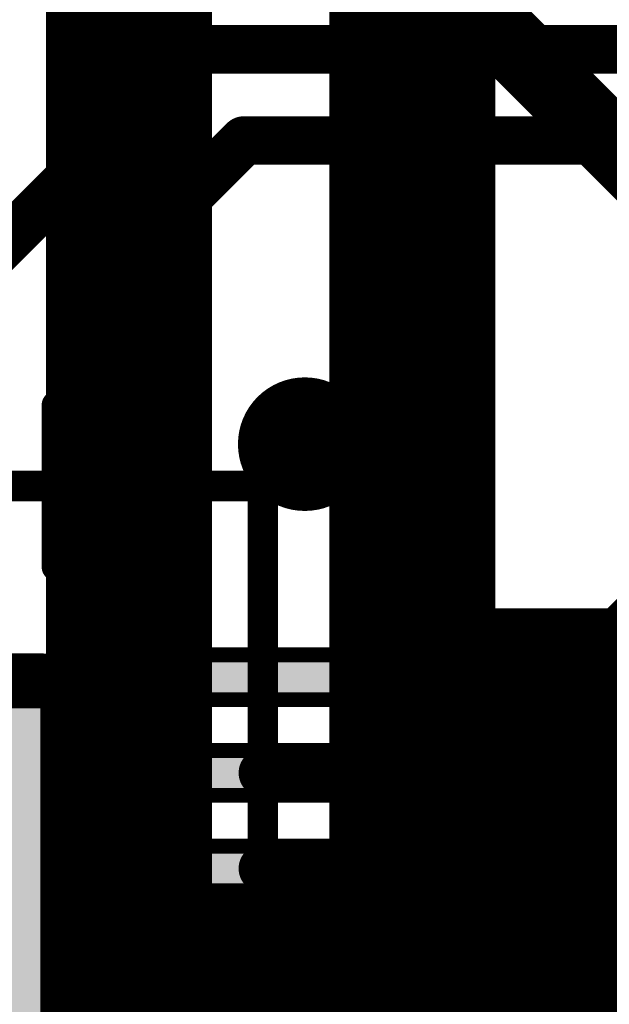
# Model space of a CAD drawing. Extents: x -13 to 79, y -40 to 78.
# Tile 79 of 96: x 34.37 to 36.83, y 33.22 to 37.34. Entities that reach past the tile are written whole.
import ezdxf

# ---------------------------------------------------------------- set-up
doc = ezdxf.new("R2010")
doc.units = 0
for name, color, linetype in [('1', 22, 'CONTINUOUS'), ('16', 175, 'CONTINUOUS'), ('18', 82, 'CONTINUOUS'), ('21', 253, 'CONTINUOUS'), ('22', 140, 'CONTINUOUS')]:
    doc.layers.add(name, color=color, linetype=linetype)

# ---------------------------------------------------------------- blocks, each defined once
blk = doc.blocks.new('RECT128000X40000R50')
at = {"const_width": 0.0625}
blk.add_lwpolyline([(0.3688, -0.0625), (0.3688, 0.0625, 0.4142), (0.3375, 0.0938), (-0.3375, 0.0938, 0.4142), (-0.3688, 0.0625), (-0.3688, -0.0625, 0.4142), (-0.3375, -0.0938), (0.3375, -0.0938, 0.4142)], format="xyb", close=True, dxfattribs=at)
blk.add_solid([(-0.3531, -0.0781), (0.3531, -0.0781), (-0.3531, 0.0781), (0.3531, 0.0781)])
blk = doc.blocks.new('RECT736000X736000R10')
at = {"const_width": 0.23}
blk.add_lwpolyline([(2.185, -2.07), (2.185, 2.07, 0.4142), (2.07, 2.185), (-2.07, 2.185, 0.4142), (-2.185, 2.07), (-2.185, -2.07, 0.4142), (-2.07, -2.185), (2.07, -2.185, 0.4142)], format="xyb", close=True, dxfattribs=at)
blk.add_solid([(-2.0954, -2.0954), (2.0954, -2.0954), (-2.0954, 2.0954), (2.0954, 2.0954)])
blk = doc.blocks.new('ROUNDV')
at = {"const_width": 0.5}
blk.add_lwpolyline([(0, -0.25, 1), (0, 0.25, 1), (0, -0.25)], format="xyb", dxfattribs=at)

msp = doc.modelspace()

# ---------------------------------------------------------------- linework, layer by layer
at = {"layer": '1', "const_width": 0.3048}
msp.add_lwpolyline([(37.2407, 36.4193), (36.0225, 37.6375)], dxfattribs=at)
at = {"layer": '16', "const_width": 0.2032}
for points in [[(34.185, 36.2805), (35.1155, 37.211)], [(35.1155, 37.211), (60.071, 37.211)], [(34.585, 36.109), (35.306, 36.83)], [(35.306, 36.83), (60.2615, 36.83)], [(34.585, 35.385), (34.585, 36.109)], [(37.4015, 35.306), (36.2805, 34.185)], [(36.452, 33.785), (37.592, 34.925)], [(35.385, 34.185), (36.2805, 34.185)], [(35.385, 33.785), (36.452, 33.785)], [(35.385, 33.385), (36.9865, 33.385)]]:
    msp.add_lwpolyline(points, dxfattribs=at)
at = {"layer": '16', "const_width": 0.1016}
for points in [[(35.1155, 37.2618, 1), (35.1155, 37.1602)], [(35.1514, 37.1751, 1), (35.0796, 37.2469)], [(35.306, 36.8808, 1), (35.306, 36.7792)], [(35.3419, 36.7941, 1), (35.2701, 36.8659)], [(34.6358, 36.109, 1), (34.5342, 36.109)], [(34.5491, 36.1449, 1), (34.6209, 36.0731)], [(34.5342, 35.385, 1), (34.6358, 35.385)], [(35.385, 34.2358, 1), (35.385, 34.1342)], [(36.2446, 34.2209, 1), (36.3164, 34.1491)], [(36.2805, 34.1342, 1), (36.2805, 34.2358)], [(35.385, 33.8358, 1), (35.385, 33.7342)], [(36.4161, 33.8209, 1), (36.4879, 33.7491)], [(36.452, 33.7342, 1), (36.452, 33.8358)], [(35.385, 33.4358, 1), (35.385, 33.3342)]]:
    msp.add_lwpolyline(points, format="xyb", dxfattribs=at)
at = {"layer": '21', "const_width": 0.1016}
for points in [[(34.5286, 37.2507), (35.6716, 38.3937)], [(35.7135, 37.3042), (36.803, 38.3937)], [(35.7135, 37.1628), (36.3059, 37.7552)], [(34.5286, 37.1093), (35.121, 37.7017)], [(35.7135, 37.0213), (36.3059, 37.6138)], [(34.5286, 36.9678), (35.121, 37.5603)], [(35.7135, 36.8799), (36.3059, 37.4724)], [(36.3059, 37.4724), (36.3059, 37.331)], [(35.7135, 37.3042), (35.7135, 37.4456)], [(34.5286, 36.8264), (35.121, 37.4188)], [(34.5286, 37.2507), (34.5286, 37.3921)], [(35.121, 37.4188), (35.121, 37.2774)], [(35.7135, 36.7385), (36.3059, 37.331)], [(35.7135, 37.1628), (35.7135, 37.3042)], [(36.3059, 37.331), (36.3059, 37.1895)], [(34.5286, 36.685), (35.121, 37.2774)], [(35.121, 37.2774), (35.121, 37.136)], [(34.5286, 37.1093), (34.5286, 37.2507)], [(34.5286, 32.4424), (39.2705, 37.1842)], [(35.7135, 36.5971), (36.3059, 37.1895)], [(36.3059, 37.1895), (36.3059, 37.0481)], [(35.7135, 37.0213), (35.7135, 37.1628)], [(34.5286, 36.5436), (35.121, 37.136)], [(34.5286, 36.9678), (34.5286, 37.1093)], [(35.121, 37.136), (35.121, 36.9946)], [(34.5286, 32.3009), (39.2705, 37.0428)], [(35.7135, 36.4556), (36.3059, 37.0481)], [(35.7135, 36.8799), (35.7135, 37.0213)], [(36.3059, 37.0481), (36.3059, 36.9067)], [(34.5286, 36.4021), (35.121, 36.9946)], [(35.121, 36.9946), (35.121, 36.8532)], [(34.5286, 36.8264), (34.5286, 36.9678)], [(34.5286, 32.1595), (39.2705, 36.9014)], [(35.7135, 36.3142), (36.3059, 36.9067)], [(36.3059, 36.9067), (36.3059, 36.7653)], [(34.5286, 36.2607), (35.121, 36.8532)], [(35.121, 36.8532), (35.121, 36.7117)], [(35.7135, 36.7385), (35.7135, 36.8799)], [(34.5286, 36.685), (34.5286, 36.8264)], [(34.5286, 32.0181), (39.2705, 36.76)], [(35.7135, 36.1728), (36.3059, 36.7653)], [(35.7135, 36.5971), (35.7135, 36.7385)], [(36.3059, 36.7653), (36.3059, 36.6239)], [(34.5286, 36.1193), (35.121, 36.7117)], [(35.121, 36.7117), (35.121, 36.5703)], [(34.5286, 36.5436), (34.5286, 36.685)], [(34.5286, 31.8767), (39.2705, 36.6185)], [(35.7135, 36.0314), (36.3059, 36.6239)], [(36.3059, 36.6239), (36.3059, 36.4824)], [(34.5286, 35.9779), (35.121, 36.5703)], [(35.121, 36.5703), (35.121, 36.4289)], [(35.7135, 36.4556), (35.7135, 36.5971)], [(34.5286, 36.4021), (34.5286, 36.5436)], [(35.7135, 35.89), (36.3059, 36.4824)], [(36.3059, 36.4824), (36.3059, 36.341)], [(34.5286, 31.7352), (39.2705, 36.4771)], [(35.7135, 36.3142), (35.7135, 36.4556)], [(34.5286, 35.8365), (35.121, 36.4289)], [(34.5286, 36.2607), (34.5286, 36.4021)], [(35.121, 36.4289), (35.121, 36.2875)], [(34.5286, 31.5938), (39.2705, 36.3357)], [(35.7135, 35.7486), (36.3059, 36.341)], [(36.3059, 36.341), (36.3059, 36.1996)], [(34.5286, 35.695), (35.121, 36.2875)], [(35.121, 36.2875), (35.121, 36.1461)], [(35.7135, 36.1728), (35.7135, 36.3142)], [(34.5286, 36.1193), (34.5286, 36.2607)], [(34.5286, 31.4524), (39.2705, 36.1943)], [(35.7135, 35.6071), (36.3059, 36.1996)], [(36.3059, 36.1996), (36.3059, 36.0582)], [(35.7135, 36.0314), (35.7135, 36.1728)], [(34.5286, 35.5536), (35.121, 36.1461)], [(34.5286, 35.9779), (34.5286, 36.1193)], [(35.121, 36.1461), (35.121, 36.0046)], [(34.5286, 31.311), (39.2705, 36.0528)], [(35.7135, 35.4657), (36.3059, 36.0582)], [(35.7135, 35.89), (35.7135, 36.0314)], [(36.3059, 36.0582), (36.3059, 35.9168)], [(34.5286, 35.4122), (35.121, 36.0046)], [(35.121, 36.0046), (35.121, 35.8632)], [(34.5286, 35.8365), (34.5286, 35.9779)], [(34.5286, 31.1696), (39.2705, 35.9114)], [(35.7135, 35.3243), (36.3059, 35.9168)], [(36.3059, 35.9168), (36.3059, 35.7753)], [(34.5286, 35.2708), (35.121, 35.8632)], [(35.121, 35.8632), (35.121, 35.7218)], [(35.7135, 35.7486), (35.7135, 35.89)], [(34.5286, 35.695), (34.5286, 35.8365)], [(34.5286, 31.0281), (39.2705, 35.77)], [(35.7135, 35.1829), (36.3059, 35.7753)], [(35.7135, 35.6071), (35.7135, 35.7486)], [(36.3059, 35.7753), (36.3059, 35.6339)], [(34.5286, 35.1294), (35.121, 35.7218)], [(35.121, 35.7218), (35.121, 35.5804)], [(34.5286, 35.5536), (34.5286, 35.695)], [(34.5286, 30.8867), (39.2705, 35.6286)], [(35.7135, 35.0414), (36.3059, 35.6339)], [(36.3059, 35.6339), (36.3059, 35.4925)], [(34.5286, 34.9879), (35.121, 35.5804)], [(35.121, 35.5804), (35.121, 35.4389)], [(35.7135, 35.4657), (35.7135, 35.6071)], [(34.5286, 35.4122), (34.5286, 35.5536)], [(35.7135, 34.9), (36.3059, 35.4925)], [(36.3059, 35.4925), (36.3059, 35.3511)], [(35.7135, 35.3243), (35.7135, 35.4657)], [(34.5286, 34.8465), (35.121, 35.4389)], [(34.5286, 35.2708), (34.5286, 35.4122)], [(35.121, 35.4389), (35.121, 35.2975)], [(35.7135, 34.7586), (36.3059, 35.3511)], [(36.3059, 35.3511), (36.3059, 35.2097)], [(34.5286, 34.7051), (35.121, 35.2975)], [(35.121, 35.2975), (35.121, 35.1561)], [(35.7135, 35.1829), (35.7135, 35.3243)], [(34.5286, 35.1294), (34.5286, 35.2708)], [(35.7135, 34.6172), (36.3059, 35.2097)], [(36.3059, 35.2097), (36.3059, 35.0682)], [(35.7135, 35.0414), (35.7135, 35.1829)], [(34.5286, 34.5637), (35.121, 35.1561)], [(34.5286, 34.9879), (34.5286, 35.1294)], [(35.121, 35.1561), (35.121, 35.0147)], [(35.7135, 34.4758), (36.3059, 35.0682)], [(35.7135, 34.9), (35.7135, 35.0414)], [(36.3059, 35.0682), (36.3059, 34.9268)], [(34.5286, 34.4222), (35.121, 35.0147)], [(35.121, 35.0147), (35.121, 34.8733)], [(34.5286, 34.8465), (34.5286, 34.9879)], [(35.7135, 34.3343), (36.3059, 34.9268)], [(36.3059, 34.9268), (36.3059, 34.8228)], [(35.7135, 34.7586), (35.7135, 34.9)], [(34.5286, 34.2808), (35.121, 34.8733)], [(34.5286, 34.7051), (34.5286, 34.8465)], [(35.121, 34.8733), (35.121, 34.7318)], [(35.7135, 34.1929), (36.3433, 34.8228)], [(35.7135, 34.0515), (36.4847, 34.8228)], [(35.7135, 33.9101), (36.6262, 34.8228)], [(35.7135, 33.7687), (36.7676, 34.8228)], [(36.3059, 34.8228), (36.3433, 34.8228)], [(36.3433, 34.8228), (36.4847, 34.8228)], [(36.4847, 34.8228), (36.6262, 34.8228)], [(36.6262, 34.8228), (36.7676, 34.8228)], [(36.7676, 34.8228), (36.8984, 34.8228)], [(35.7135, 34.6172), (35.7135, 34.7586)], [(34.5286, 34.1394), (35.121, 34.7318)], [(35.121, 34.7318), (35.121, 34.5904)], [(34.5286, 34.5637), (34.5286, 34.7051)], [(34.5286, 33.998), (35.121, 34.5904)], [(35.121, 34.5904), (35.121, 34.449)], [(35.7135, 34.4758), (35.7135, 34.6172)], [(34.5286, 34.4222), (34.5286, 34.5637)], [(35.7135, 34.3343), (35.7135, 34.4758)], [(34.5286, 33.8566), (35.121, 34.449)], [(34.5286, 34.2808), (34.5286, 34.4222)], [(35.121, 34.449), (35.121, 34.3076)], [(34.5286, 33.7151), (35.121, 34.3076)], [(35.121, 34.3076), (35.121, 34.1662)], [(35.7135, 34.1929), (35.7135, 34.3343)], [(34.5286, 34.1394), (34.5286, 34.2808)], [(35.7135, 34.0515), (35.7135, 34.1929)], [(34.5286, 33.5737), (35.121, 34.1662)], [(34.5286, 33.998), (34.5286, 34.1394)], [(35.121, 34.1662), (35.121, 34.0247)], [(35.7135, 33.9101), (35.7135, 34.0515)], [(34.5286, 33.4323), (35.121, 34.0247)], [(35.121, 34.0247), (35.121, 33.8833)], [(34.5286, 33.8566), (34.5286, 33.998)], [(35.7135, 33.7687), (35.7135, 33.9101)], [(34.5286, 33.2909), (35.121, 33.8833)], [(34.5286, 33.7151), (34.5286, 33.8566)], [(35.121, 33.8833), (35.121, 33.7419)], [(35.7135, 33.6541), (35.7135, 33.7687)], [(34.5286, 33.1495), (35.121, 33.7419)], [(35.121, 33.7419), (35.121, 33.6541)], [(34.5286, 33.5737), (34.5286, 33.7151)], [(34.5286, 33.008), (35.1746, 33.6541)], [(34.5286, 32.8666), (35.3161, 33.6541)], [(34.5286, 32.7252), (35.4575, 33.6541)], [(34.5286, 32.5838), (35.5989, 33.6541)], [(35.121, 33.6541), (35.1746, 33.6541)], [(35.1746, 33.6541), (35.3161, 33.6541)], [(35.3161, 33.6541), (35.4575, 33.6541)], [(35.4575, 33.6541), (35.5989, 33.6541)], [(35.5989, 33.6541), (35.7135, 33.6541)], [(34.5286, 33.4323), (34.5286, 33.5737)], [(34.5286, 33.2909), (34.5286, 33.4323)], [(34.5286, 33.1495), (34.5286, 33.2909)]]:
    msp.add_lwpolyline(points, dxfattribs=at)
at = {"layer": '21'}
for points, const_width in [([(35.7389, 37.3042, 1), (35.6881, 37.3042)], 0.0508), ([(36.3313, 37.331, 1), (36.2805, 37.331)], 0.0508), ([(36.2805, 37.331, 1), (36.3313, 37.331)], 0.0508), ([(36.3239, 37.313, 1), (36.288, 37.3489)], 0.0508), ([(35.1464, 37.2774, 1), (35.0956, 37.2774)], 0.0508), ([(35.139, 37.2595, 1), (35.1031, 37.2954)], 0.0508), ([(35.6955, 37.3221, 1), (35.7314, 37.2862)], 0.0508), ([(35.6881, 37.3042, 1), (35.7389, 37.3042)], 0.0508), ([(34.554, 37.2507, 1), (34.5032, 37.2507)], 0.0508), ([(34.5106, 37.2686, 1), (34.5465, 37.2327)], 0.0508), ([(34.5032, 37.2507, 1), (34.554, 37.2507)], 0.0508), ([(35.0956, 37.2774, 1), (35.1464, 37.2774)], 0.0508), ([(36.3313, 37.1895, 1), (36.2805, 37.1895)], 0.0508), ([(36.3239, 37.1716, 1), (36.288, 37.2075)], 0.0508), ([(35.7389, 37.1628, 1), (35.6881, 37.1628)], 0.0508), ([(35.6955, 37.1807, 1), (35.7314, 37.1448)], 0.0508), ([(36.2805, 37.1895, 1), (36.3313, 37.1895)], 0.0508), ([(34.554, 37.1093, 1), (34.5032, 37.1093)], 0.0508), ([(34.5106, 37.1272, 1), (34.5465, 37.0913)], 0.0508), ([(35.1464, 37.136, 1), (35.0956, 37.136)], 0.0508), ([(35.0956, 37.136, 1), (35.1464, 37.136)], 0.0508), ([(35.139, 37.118, 1), (35.1031, 37.154)], 0.0508), ([(35.6881, 37.1628, 1), (35.7389, 37.1628)], 0.0508), ([(34.5032, 37.1093, 1), (34.554, 37.1093)], 0.0508), ([(35.7389, 37.0213, 1), (35.6881, 37.0213)], 0.0508), ([(36.3313, 37.0481, 1), (36.2805, 37.0481)], 0.0508), ([(36.2805, 37.0481, 1), (36.3313, 37.0481)], 0.0508), ([(36.3239, 37.0302, 1), (36.288, 37.0661)], 0.0508), ([(35.1464, 36.9946, 1), (35.0956, 36.9946)], 0.0508), ([(35.139, 36.9766, 1), (35.1031, 37.0125)], 0.0508), ([(35.6955, 37.0393, 1), (35.7314, 37.0034)], 0.0508), ([(35.6881, 37.0213, 1), (35.7389, 37.0213)], 0.0508), ([(34.554, 36.9678, 1), (34.5032, 36.9678)], 0.0508), ([(34.5106, 36.9858, 1), (34.5465, 36.9499)], 0.0508), ([(34.5032, 36.9678, 1), (34.554, 36.9678)], 0.0508), ([(35.0956, 36.9946, 1), (35.1464, 36.9946)], 0.0508), ([(36.3313, 36.9067, 1), (36.2805, 36.9067)], 0.0508), ([(36.3239, 36.8887, 1), (36.288, 36.9247)], 0.0508), ([(35.1464, 36.8532, 1), (35.0956, 36.8532)], 0.0508), ([(35.139, 36.8352, 1), (35.1031, 36.8711)], 0.0508), ([(35.7389, 36.8799, 1), (35.6881, 36.8799)], 0.0508), ([(35.6955, 36.8979, 1), (35.7314, 36.862)], 0.0508), ([(35.6881, 36.8799, 1), (35.7389, 36.8799)], 0.0508), ([(36.2805, 36.9067, 1), (36.3313, 36.9067)], 0.0508), ([(34.5106, 36.8444, 1), (34.5465, 36.8084)], 0.0508), ([(34.554, 36.8264, 1), (34.5032, 36.8264)], 0.0508), ([(35.0956, 36.8532, 1), (35.1464, 36.8532)], 0.0508), ([(34.5032, 36.8264, 1), (34.554, 36.8264)], 0.0508), ([(35.6955, 36.7565, 1), (35.7314, 36.7205)], 0.0508), ([(35.7389, 36.7385, 1), (35.6881, 36.7385)], 0.0508), ([(36.3313, 36.7653, 1), (36.2805, 36.7653)], 0.0508), ([(36.2805, 36.7653, 1), (36.3313, 36.7653)], 0.0508), ([(36.3239, 36.7473, 1), (36.288, 36.7832)], 0.0508), ([(35.1464, 36.7117, 1), (35.0956, 36.7117)], 0.0508), ([(35.0956, 36.7117, 1), (35.1464, 36.7117)], 0.0508), ([(35.139, 36.6938, 1), (35.1031, 36.7297)], 0.0508), ([(35.6881, 36.7385, 1), (35.7389, 36.7385)], 0.0508), ([(34.5106, 36.703, 1), (34.5465, 36.667)], 0.0508), ([(34.554, 36.685, 1), (34.5032, 36.685)], 0.0508), ([(34.5032, 36.685, 1), (34.554, 36.685)], 0.0508), ([(36.3313, 36.6239, 1), (36.2805, 36.6239)], 0.0508), ([(36.3239, 36.6059, 1), (36.288, 36.6418)], 0.0508), ([(35.1464, 36.5703, 1), (35.0956, 36.5703)], 0.0508), ([(35.139, 36.5524, 1), (35.1031, 36.5883)], 0.0508), ([(35.7389, 36.5971, 1), (35.6881, 36.5971)], 0.0508), ([(35.6955, 36.615, 1), (35.7314, 36.5791)], 0.0508), ([(35.6881, 36.5971, 1), (35.7389, 36.5971)], 0.0508), ([(36.2805, 36.6239, 1), (36.3313, 36.6239)], 0.0508), ([(34.554, 36.5436, 1), (34.5032, 36.5436)], 0.0508), ([(34.5106, 36.5615, 1), (34.5465, 36.5256)], 0.0508), ([(35.0956, 36.5703, 1), (35.1464, 36.5703)], 0.0508), ([(34.5032, 36.5436, 1), (34.554, 36.5436)], 0.0508), ([(36.3313, 36.4824, 1), (36.2805, 36.4824)], 0.0508), ([(36.3239, 36.4645, 1), (36.288, 36.5004)], 0.0508), ([(35.7389, 36.4556, 1), (35.6881, 36.4556)], 0.0508), ([(35.6955, 36.4736, 1), (35.7314, 36.4377)], 0.0508), ([(36.2805, 36.4824, 1), (36.3313, 36.4824)], 0.0508), ([(34.554, 36.4021, 1), (34.5032, 36.4021)], 0.0508), ([(35.1464, 36.4289, 1), (35.0956, 36.4289)], 0.0508), ([(35.0956, 36.4289, 1), (35.1464, 36.4289)], 0.0508), ([(35.139, 36.4109, 1), (35.1031, 36.4469)], 0.0508), ([(35.6881, 36.4556, 1), (35.7389, 36.4556)], 0.0508), ([(34.5106, 36.4201, 1), (34.5465, 36.3842)], 0.0508), ([(34.5032, 36.4021, 1), (34.554, 36.4021)], 0.0508), ([(36.3313, 36.341, 1), (36.2805, 36.341)], 0.0508), ([(36.2805, 36.341, 1), (36.3313, 36.341)], 0.0508), ([(36.3239, 36.3231, 1), (36.288, 36.359)], 0.0508), ([(35.1464, 36.2875, 1), (35.0956, 36.2875)], 0.0508), ([(35.139, 36.2695, 1), (35.1031, 36.3054)], 0.0508), ([(35.7389, 36.3142, 1), (35.6881, 36.3142)], 0.0508), ([(35.6955, 36.3322, 1), (35.7314, 36.2963)], 0.0508), ([(35.6881, 36.3142, 1), (35.7389, 36.3142)], 0.0508), ([(34.554, 36.2607, 1), (34.5032, 36.2607)], 0.0508), ([(34.5106, 36.2787, 1), (34.5465, 36.2428)], 0.0508), ([(34.5032, 36.2607, 1), (34.554, 36.2607)], 0.0508), ([(35.0956, 36.2875, 1), (35.1464, 36.2875)], 0.0508), ([(36.3313, 36.1996, 1), (36.2805, 36.1996)], 0.0508), ([(36.3239, 36.1816, 1), (36.288, 36.2176)], 0.0508), ([(35.6955, 36.1908, 1), (35.7314, 36.1548)], 0.0508), ([(35.7389, 36.1728, 1), (35.6881, 36.1728)], 0.0508), ([(36.2805, 36.1996, 1), (36.3313, 36.1996)], 0.0508), ([(34.5106, 36.1373, 1), (34.5465, 36.1013)], 0.0508), ([(34.554, 36.1193, 1), (34.5032, 36.1193)], 0.0508), ([(35.1464, 36.1461, 1), (35.0956, 36.1461)], 0.0508), ([(35.0956, 36.1461, 1), (35.1464, 36.1461)], 0.0508), ([(35.139, 36.1281, 1), (35.1031, 36.164)], 0.0508), ([(35.6881, 36.1728, 1), (35.7389, 36.1728)], 0.0508), ([(34.5032, 36.1193, 1), (34.554, 36.1193)], 0.0508), ([(35.7389, 36.0314, 1), (35.6881, 36.0314)], 0.0508), ([(36.3313, 36.0582, 1), (36.2805, 36.0582)], 0.0508), ([(36.2805, 36.0582, 1), (36.3313, 36.0582)], 0.0508), ([(36.3239, 36.0402, 1), (36.288, 36.0761)], 0.0508), ([(35.1464, 36.0046, 1), (35.0956, 36.0046)], 0.0508), ([(35.139, 35.9867, 1), (35.1031, 36.0226)], 0.0508), ([(35.6955, 36.0494, 1), (35.7314, 36.0134)], 0.0508), ([(35.6881, 36.0314, 1), (35.7389, 36.0314)], 0.0508), ([(34.554, 35.9779, 1), (34.5032, 35.9779)], 0.0508), ([(34.5106, 35.9958, 1), (34.5465, 35.9599)], 0.0508), ([(34.5032, 35.9779, 1), (34.554, 35.9779)], 0.0508), ([(35.0956, 36.0046, 1), (35.1464, 36.0046)], 0.0508), ([(36.3313, 35.9168, 1), (36.2805, 35.9168)], 0.0508), ([(36.3239, 35.8988, 1), (36.288, 35.9347)], 0.0508), ([(35.1464, 35.8632, 1), (35.0956, 35.8632)], 0.0508), ([(35.139, 35.8452, 1), (35.1031, 35.8812)], 0.0508), ([(35.7389, 35.89, 1), (35.6881, 35.89)], 0.0508), ([(35.6955, 35.9079, 1), (35.7314, 35.872)], 0.0508), ([(35.6881, 35.89, 1), (35.7389, 35.89)], 0.0508), ([(36.2805, 35.9168, 1), (36.3313, 35.9168)], 0.0508), ([(34.554, 35.8365, 1), (34.5032, 35.8365)], 0.0508), ([(34.5106, 35.8544, 1), (34.5465, 35.8185)], 0.0508), ([(35.0956, 35.8632, 1), (35.1464, 35.8632)], 0.0508), ([(34.5032, 35.8365, 1), (34.554, 35.8365)], 0.0508), ([(35.7389, 35.7486, 1), (35.6881, 35.7486)], 0.0508), ([(35.6955, 35.7665, 1), (35.7314, 35.7306)], 0.0508), ([(36.3313, 35.7753, 1), (36.2805, 35.7753)], 0.0508), ([(36.2805, 35.7753, 1), (36.3313, 35.7753)], 0.0508), ([(36.3239, 35.7574, 1), (36.288, 35.7933)], 0.0508), ([(35.1464, 35.7218, 1), (35.0956, 35.7218)], 0.0508), ([(35.139, 35.7038, 1), (35.1031, 35.7398)], 0.0508), ([(35.6881, 35.7486, 1), (35.7389, 35.7486)], 0.0508), ([(34.554, 35.695, 1), (34.5032, 35.695)], 0.0508), ([(34.5106, 35.713, 1), (34.5465, 35.6771)], 0.0508), ([(34.5032, 35.695, 1), (34.554, 35.695)], 0.0508), ([(35.0956, 35.7218, 1), (35.1464, 35.7218)], 0.0508), ([(36.3313, 35.6339, 1), (36.2805, 35.6339)], 0.0508), ([(36.3239, 35.6159, 1), (36.288, 35.6519)], 0.0508), ([(35.1464, 35.5804, 1), (35.0956, 35.5804)], 0.0508), ([(35.139, 35.5624, 1), (35.1031, 35.5983)], 0.0508), ([(35.7389, 35.6071, 1), (35.6881, 35.6071)], 0.0508), ([(35.6955, 35.6251, 1), (35.7314, 35.5892)], 0.0508), ([(35.6881, 35.6071, 1), (35.7389, 35.6071)], 0.0508), ([(36.2805, 35.6339, 1), (36.3313, 35.6339)], 0.0508), ([(34.554, 35.5536, 1), (34.5032, 35.5536)], 0.0508), ([(34.5106, 35.5716, 1), (34.5465, 35.5357)], 0.0508), ([(35.0956, 35.5804, 1), (35.1464, 35.5804)], 0.0508), ([(34.5032, 35.5536, 1), (34.554, 35.5536)], 0.0508), ([(36.3313, 35.4925, 1), (36.2805, 35.4925)], 0.0508), ([(36.3239, 35.4745, 1), (36.288, 35.5105)], 0.0508), ([(35.6955, 35.4837, 1), (35.7314, 35.4477)], 0.0508), ([(35.7389, 35.4657, 1), (35.6881, 35.4657)], 0.0508), ([(36.2805, 35.4925, 1), (36.3313, 35.4925)], 0.0508), ([(34.554, 35.4122, 1), (34.5032, 35.4122)], 0.0508), ([(35.1464, 35.4389, 1), (35.0956, 35.4389)], 0.0508), ([(35.0956, 35.4389, 1), (35.1464, 35.4389)], 0.0508), ([(35.139, 35.421, 1), (35.1031, 35.4569)], 0.0508), ([(35.6881, 35.4657, 1), (35.7389, 35.4657)], 0.0508), ([(34.5106, 35.4302, 1), (34.5465, 35.3942)], 0.0508), ([(34.5032, 35.4122, 1), (34.554, 35.4122)], 0.0508), ([(36.3313, 35.3511, 1), (36.2805, 35.3511)], 0.0508), ([(36.3239, 35.3331, 1), (36.288, 35.369)], 0.0508), ([(35.1464, 35.2975, 1), (35.0956, 35.2975)], 0.0508), ([(35.139, 35.2796, 1), (35.1031, 35.3155)], 0.0508), ([(35.7389, 35.3243, 1), (35.6881, 35.3243)], 0.0508), ([(35.6955, 35.3422, 1), (35.7314, 35.3063)], 0.0508), ([(35.6881, 35.3243, 1), (35.7389, 35.3243)], 0.0508), ([(36.2805, 35.3511, 1), (36.3313, 35.3511)], 0.0508), ([(34.554, 35.2708, 1), (34.5032, 35.2708)], 0.0508), ([(34.5106, 35.2887, 1), (34.5465, 35.2528)], 0.0508), ([(34.5032, 35.2708, 1), (34.554, 35.2708)], 0.0508), ([(35.0956, 35.2975, 1), (35.1464, 35.2975)], 0.0508), ([(36.3313, 35.2097, 1), (36.2805, 35.2097)], 0.0508), ([(36.3239, 35.1917, 1), (36.288, 35.2276)], 0.0508), ([(35.7389, 35.1829, 1), (35.6881, 35.1829)], 0.0508), ([(35.6955, 35.2008, 1), (35.7314, 35.1649)], 0.0508), ([(36.2805, 35.2097, 1), (36.3313, 35.2097)], 0.0508), ([(34.554, 35.1294, 1), (34.5032, 35.1294)], 0.0508), ([(34.5106, 35.1473, 1), (34.5465, 35.1114)], 0.0508), ([(35.1464, 35.1561, 1), (35.0956, 35.1561)], 0.0508), ([(35.0956, 35.1561, 1), (35.1464, 35.1561)], 0.0508), ([(35.139, 35.1381, 1), (35.1031, 35.1741)], 0.0508), ([(35.6881, 35.1829, 1), (35.7389, 35.1829)], 0.0508), ([(34.5032, 35.1294, 1), (34.554, 35.1294)], 0.0508), ([(35.7389, 35.0414, 1), (35.6881, 35.0414)], 0.0508), ([(36.3313, 35.0682, 1), (36.2805, 35.0682)], 0.0508), ([(36.2805, 35.0682, 1), (36.3313, 35.0682)], 0.0508), ([(36.3239, 35.0503, 1), (36.288, 35.0862)], 0.0508), ([(35.1464, 35.0147, 1), (35.0956, 35.0147)], 0.0508), ([(35.139, 34.9967, 1), (35.1031, 35.0327)], 0.0508), ([(35.6955, 35.0594, 1), (35.7314, 35.0235)], 0.0508), ([(35.6881, 35.0414, 1), (35.7389, 35.0414)], 0.0508), ([(34.554, 34.9879, 1), (34.5032, 34.9879)], 0.0508), ([(34.5106, 35.0059, 1), (34.5465, 34.97)], 0.0508), ([(34.5032, 34.9879, 1), (34.554, 34.9879)], 0.0508), ([(35.0956, 35.0147, 1), (35.1464, 35.0147)], 0.0508), ([(36.3313, 34.9268, 1), (36.2805, 34.9268)], 0.0508), ([(36.3239, 34.9088, 1), (36.288, 34.9448)], 0.0508), ([(35.7389, 34.9, 1), (35.6881, 34.9)], 0.0508), ([(35.6955, 34.918, 1), (35.7314, 34.8821)], 0.0508), ([(35.6881, 34.9, 1), (35.7389, 34.9)], 0.0508), ([(36.2805, 34.9268, 1), (36.3313, 34.9268)], 0.0508), ([(34.5106, 34.8645, 1), (34.5465, 34.8285)], 0.0508), ([(34.554, 34.8465, 1), (34.5032, 34.8465)], 0.0508), ([(35.1464, 34.8733, 1), (35.0956, 34.8733)], 0.0508), ([(35.0956, 34.8733, 1), (35.1464, 34.8733)], 0.0508), ([(35.139, 34.8553, 1), (35.1031, 34.8912)], 0.0508), ([(34.5032, 34.8465, 1), (34.554, 34.8465)], 0.0508), ([(36.3059, 34.8482, 1), (36.3059, 34.7974)], 0.0508), ([(36.2805, 34.8228, 1), (36.3313, 34.8228)], 0.0508), ([(36.3433, 34.8482, 1), (36.3433, 34.7974)], 0.0508), ([(36.3613, 34.8048, 1), (36.3254, 34.8407)], 0.0508), ([(36.3433, 34.7974, 1), (36.3433, 34.8482)], 0.0508), ([(36.4847, 34.8482, 1), (36.4847, 34.7974)], 0.0508), ([(36.5027, 34.8048, 1), (36.4668, 34.8407)], 0.0508), ([(36.4847, 34.7974, 1), (36.4847, 34.8482)], 0.0508), ([(36.6262, 34.8482, 1), (36.6262, 34.7974)], 0.0508), ([(36.6441, 34.8048, 1), (36.6082, 34.8407)], 0.0508), ([(36.6262, 34.7974, 1), (36.6262, 34.8482)], 0.0508), ([(36.7676, 34.8482, 1), (36.7676, 34.7974)], 0.0508), ([(36.7856, 34.8048, 1), (36.7496, 34.8407)], 0.0508), ([(36.7676, 34.7974, 1), (36.7676, 34.8482)], 0.0508), ([(35.6955, 34.7766, 1), (35.7314, 34.7406)], 0.0508), ([(35.7389, 34.7586, 1), (35.6881, 34.7586)], 0.0508), ([(35.1464, 34.7318, 1), (35.0956, 34.7318)], 0.0508), ([(35.139, 34.7139, 1), (35.1031, 34.7498)], 0.0508), ([(35.6881, 34.7586, 1), (35.7389, 34.7586)], 0.0508), ([(34.5106, 34.7231, 1), (34.5465, 34.6871)], 0.0508), ([(34.554, 34.7051, 1), (34.5032, 34.7051)], 0.0508), ([(34.5032, 34.7051, 1), (34.554, 34.7051)], 0.0508), ([(35.0956, 34.7318, 1), (35.1464, 34.7318)], 0.0508), ([(35.1464, 34.5904, 1), (35.0956, 34.5904)], 0.0508), ([(35.139, 34.5725, 1), (35.1031, 34.6084)], 0.0508), ([(35.7389, 34.6172, 1), (35.6881, 34.6172)], 0.0508), ([(35.6955, 34.6351, 1), (35.7314, 34.5992)], 0.0508), ([(35.6881, 34.6172, 1), (35.7389, 34.6172)], 0.0508), ([(34.554, 34.5637, 1), (34.5032, 34.5637)], 0.0508), ([(34.5106, 34.5816, 1), (34.5465, 34.5457)], 0.0508), ([(35.0956, 34.5904, 1), (35.1464, 34.5904)], 0.0508), ([(34.5032, 34.5637, 1), (34.554, 34.5637)], 0.0508), ([(35.7389, 34.4758, 1), (35.6881, 34.4758)], 0.0508), ([(35.6955, 34.4937, 1), (35.7314, 34.4578)], 0.0508), ([(34.554, 34.4222, 1), (34.5032, 34.4222)], 0.0508), ([(35.1464, 34.449, 1), (35.0956, 34.449)], 0.0508), ([(35.0956, 34.449, 1), (35.1464, 34.449)], 0.0508), ([(35.139, 34.431, 1), (35.1031, 34.467)], 0.0508), ([(35.6881, 34.4758, 1), (35.7389, 34.4758)], 0.0508), ([(34.5106, 34.4402, 1), (34.5465, 34.4043)], 0.0508), ([(34.5032, 34.4222, 1), (34.554, 34.4222)], 0.0508), ([(35.1464, 34.3076, 1), (35.0956, 34.3076)], 0.0508), ([(35.139, 34.2896, 1), (35.1031, 34.3255)], 0.0508), ([(35.7389, 34.3343, 1), (35.6881, 34.3343)], 0.0508), ([(35.6955, 34.3523, 1), (35.7314, 34.3164)], 0.0508), ([(35.6881, 34.3343, 1), (35.7389, 34.3343)], 0.0508), ([(34.554, 34.2808, 1), (34.5032, 34.2808)], 0.0508), ([(34.5106, 34.2988, 1), (34.5465, 34.2629)], 0.0508), ([(35.0956, 34.3076, 1), (35.1464, 34.3076)], 0.0508), ([(34.5032, 34.2808, 1), (34.554, 34.2808)], 0.0508), ([(35.6955, 34.2109, 1), (35.7314, 34.1749)], 0.0508), ([(35.7389, 34.1929, 1), (35.6881, 34.1929)], 0.0508), ([(34.554, 34.1394, 1), (34.5032, 34.1394)], 0.0508), ([(35.1464, 34.1662, 1), (35.0956, 34.1662)], 0.0508), ([(35.0956, 34.1662, 1), (35.1464, 34.1662)], 0.0508), ([(35.139, 34.1482, 1), (35.1031, 34.1841)], 0.0508), ([(35.6881, 34.1929, 1), (35.7389, 34.1929)], 0.0508), ([(34.5106, 34.1574, 1), (34.5465, 34.1214)], 0.0508), ([(34.5032, 34.1394, 1), (34.554, 34.1394)], 0.0508), ([(35.7389, 34.0515, 1), (35.6881, 34.0515)], 0.0508), ([(35.1464, 34.0247, 1), (35.0956, 34.0247)], 0.0508), ([(35.139, 34.0068, 1), (35.1031, 34.0427)], 0.0508), ([(35.6955, 34.0695, 1), (35.7314, 34.0335)], 0.0508), ([(35.6881, 34.0515, 1), (35.7389, 34.0515)], 0.0508), ([(34.554, 33.998, 1), (34.5032, 33.998)], 0.0508), ([(34.5106, 34.0159, 1), (34.5465, 33.98)], 0.0508), ([(34.5032, 33.998, 1), (34.554, 33.998)], 0.0508), ([(35.0956, 34.0247, 1), (35.1464, 34.0247)], 0.0508), ([(35.7389, 33.9101, 1), (35.6881, 33.9101)], 0.0508), ([(35.6955, 33.928, 1), (35.7314, 33.8921)], 0.0508), ([(32.385, 3.175, 0.4142), (61.595, 32.385)], 3.048), ([(34.554, 33.8566, 1), (34.5032, 33.8566)], 0.0508), ([(34.5106, 33.8745, 1), (34.5465, 33.8386)], 0.0508), ([(35.1464, 33.8833, 1), (35.0956, 33.8833)], 0.0508), ([(35.0956, 33.8833, 1), (35.1464, 33.8833)], 0.0508), ([(35.139, 33.8653, 1), (35.1031, 33.9013)], 0.0508), ([(35.6881, 33.9101, 1), (35.7389, 33.9101)], 0.0508), ([(34.5032, 33.8566, 1), (34.554, 33.8566)], 0.0508), ([(35.7389, 33.7687, 1), (35.6881, 33.7687)], 0.0508), ([(35.1464, 33.7419, 1), (35.0956, 33.7419)], 0.0508), ([(35.139, 33.7239, 1), (35.1031, 33.7599)], 0.0508), ([(35.6955, 33.7866, 1), (35.7314, 33.7507)], 0.0508), ([(35.6881, 33.7687, 1), (35.7389, 33.7687)], 0.0508), ([(34.554, 33.7151, 1), (34.5032, 33.7151)], 0.0508), ([(34.5106, 33.7331, 1), (34.5465, 33.6972)], 0.0508), ([(34.5032, 33.7151, 1), (34.554, 33.7151)], 0.0508), ([(35.0956, 33.7419, 1), (35.1464, 33.7419)], 0.0508), ([(35.121, 33.6795, 1), (35.121, 33.6287)], 0.0508), ([(35.1746, 33.6795, 1), (35.1746, 33.6287)], 0.0508), ([(35.1926, 33.6361, 1), (35.1567, 33.6721)], 0.0508), ([(35.1746, 33.6287, 1), (35.1746, 33.6795)], 0.0508), ([(35.3161, 33.6795, 1), (35.3161, 33.6287)], 0.0508), ([(35.334, 33.6361, 1), (35.2981, 33.6721)], 0.0508), ([(35.3161, 33.6287, 1), (35.3161, 33.6795)], 0.0508), ([(35.4575, 33.6795, 1), (35.4575, 33.6287)], 0.0508), ([(35.4755, 33.6361, 1), (35.4395, 33.6721)], 0.0508), ([(35.4575, 33.6287, 1), (35.4575, 33.6795)], 0.0508), ([(35.5989, 33.6795, 1), (35.5989, 33.6287)], 0.0508), ([(35.6169, 33.6361, 1), (35.5809, 33.6721)], 0.0508), ([(35.5989, 33.6287, 1), (35.5989, 33.6795)], 0.0508), ([(35.7135, 33.6287, 1), (35.7135, 33.6795)], 0.0508), ([(35.0956, 33.6541, 1), (35.1464, 33.6541)], 0.0508), ([(35.6881, 33.6541, 1), (35.7389, 33.6541)], 0.0508), ([(34.554, 33.5737, 1), (34.5032, 33.5737)], 0.0508), ([(34.5106, 33.5917, 1), (34.5465, 33.5558)], 0.0508), ([(34.5032, 33.5737, 1), (34.554, 33.5737)], 0.0508), ([(34.554, 33.4323, 1), (34.5032, 33.4323)], 0.0508), ([(34.5106, 33.4503, 1), (34.5465, 33.4143)], 0.0508), ([(34.5032, 33.4323, 1), (34.554, 33.4323)], 0.0508), ([(34.554, 33.2909, 1), (34.5032, 33.2909)], 0.0508), ([(34.5106, 33.3088, 1), (34.5465, 33.2729)], 0.0508), ([(34.5032, 33.2909, 1), (34.554, 33.2909)], 0.0508)]:
    msp.add_lwpolyline(points, format="xyb", dxfattribs=dict(at, const_width=const_width))
at = {"layer": '22', "const_width": 0.127}
for points in [[(35.385, 35.385), (29.385, 35.385)], [(35.385, 29.785), (35.385, 35.385)]]:
    msp.add_lwpolyline(points, dxfattribs=at)
at = {"layer": '22', "const_width": 0.0635}
for points in [[(35.4168, 35.385, 1), (35.3533, 35.385)], [(35.385, 35.3533, 1), (35.385, 35.4168)]]:
    msp.add_lwpolyline(points, format="xyb", dxfattribs=at)

# ---------------------------------------------------------------- block references
at = {"layer": '16'}
for name, p, rotation in [('RECT128000X40000R50', (34.585, 35.385), 270), ('RECT736000X736000R10', (32.385, 32.385), 180), ('RECT128000X40000R50', (35.385, 34.585), 180), ('RECT128000X40000R50', (35.385, 34.185), 180), ('RECT128000X40000R50', (35.385, 33.785), 180), ('RECT128000X40000R50', (35.385, 33.385), 180)]:
    msp.add_blockref(name, p, dxfattribs=dict(at, rotation=rotation))
at = {"layer": '18', "xscale": 0.5588, "yscale": 0.5588}
msp.add_blockref('ROUNDV', (35.56, 35.56), dxfattribs=at)
msp.add_blockref('ROUNDV', (35.56, 35.56), dxfattribs=at)

doc.saveas('drawing.dxf')
